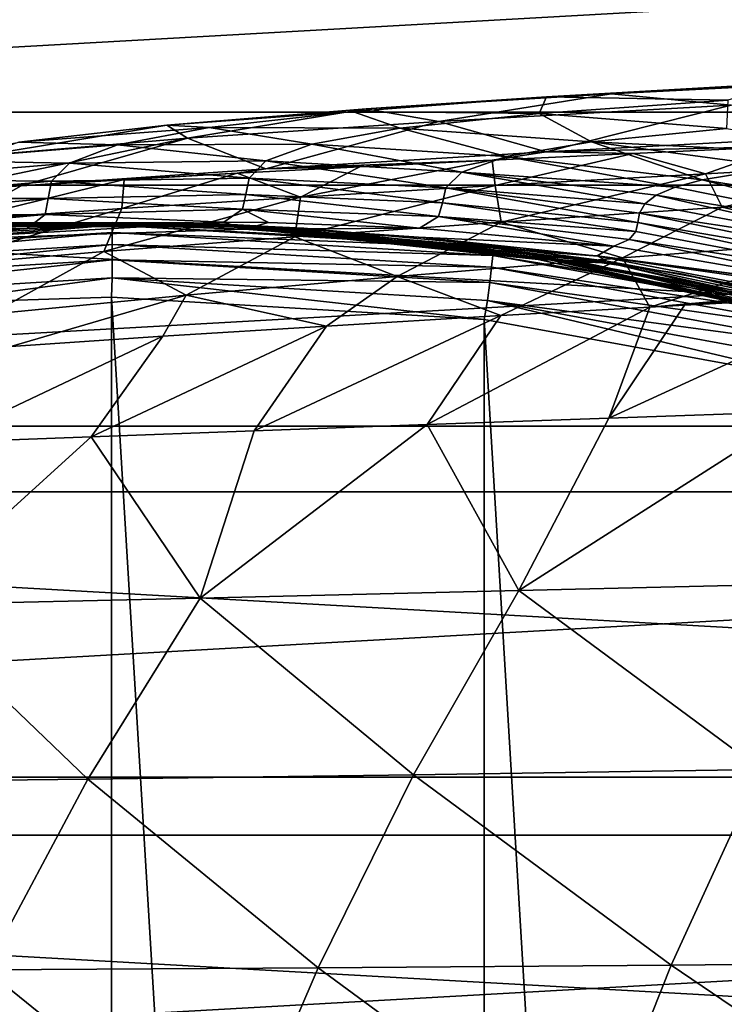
# Model space of a CAD drawing. Header units: metres. Extents: x -23 to 245, y -35 to 23.
# Tile 39 of 166: x -0.49 to 3.29, y 12.81 to 18.09. Entities that reach past the tile are written whole.
import ezdxf

# ---------------------------------------------------------------- set-up
doc = ezdxf.new("R2010")
doc.units = ezdxf.units.M
doc.layers.add('solid_509092_SW0002', color=7, linetype='CONTINUOUS')

msp = doc.modelspace()

# ---------------------------------------------------------------- linework, layer by layer
at = {"layer": 'solid_509092_SW0002'}
for points in [[(-14.030676, 17.589457), (-11.97273, 19.05003), (14.030578, 17.589535)], [(-11.97273, 19.05003), (11.972623, 19.050097), (14.030578, 17.589535)], [(11.70664, 18.626713, 150), (-11.70662, 18.626726, 150), (-13.718841, 17.198614, 150)], [(13.71886, 17.198599, 150), (11.70664, 18.626713, 150), (-13.718841, 17.198614, 150)], [(3.613179, 17.745037, 237.947296), (2.332159, 17.671627, 235.183151), (2.680319, 17.688793, 238.590775)], [(3.304291, 17.654503, 234.601074), (2.332159, 17.671627, 235.183151), (3.613179, 17.745037, 237.947296)], [(4.211728, 17.766373, 241.300858), (2.680319, 17.688793, 238.590775), (3.322533, 17.626638, 241.997849)], [(3.613179, 17.745037, 237.947296), (2.680319, 17.688793, 238.590775), (4.211728, 17.766373, 241.300858)], [(2.680319, 17.688793, 238.590775), (1.365752, 17.607313, 235.764374), (1.755215, 17.54007, 239.231537)], [(2.332159, 17.671627, 235.183151), (1.365752, 17.607313, 235.764374), (2.680319, 17.688793, 238.590775)], [(2.680319, 17.688793, 238.590775), (1.755215, 17.54007, 239.231537), (3.322533, 17.626638, 241.997849)], [(2.332159, 17.671627, 235.183151), (1.292814, 17.592562, 232.331512), (1.365752, 17.607313, 235.764374)], [(2.294092, 17.583042, 231.816574), (1.292814, 17.592562, 232.331512), (2.332159, 17.671627, 235.183151)], [(3.304291, 17.654503, 234.601074), (2.294092, 17.583042, 231.816574), (2.332159, 17.671627, 235.183151)], [(3.298251, 17.502569, 231.302368), (2.294092, 17.583042, 231.816574), (3.304291, 17.654503, 234.601074)], [(-15.912372, 15.907379), (-14.030676, 17.589457), (15.912283, 15.907468)], [(-14.030676, 17.589457), (14.030578, 17.589535), (15.912283, 15.907468)], [(1.365752, 17.607313, 235.764374), (0.296971, 17.520905, 232.845963), (0.407513, 17.450781, 236.343384)], [(1.292814, 17.592562, 232.331512), (0.296971, 17.520905, 232.845963), (1.365752, 17.607313, 235.764374)], [(1.292814, 17.592562, 232.331512), (0.523544, 17.506712, 229.415756), (0.296971, 17.520905, 232.845963)], [(1.365752, 17.607313, 235.764374), (0.407513, 17.450781, 236.343384), (1.755215, 17.54007, 239.231537)], [(1.548272, 17.504444, 228.971359), (0.523544, 17.506712, 229.415756), (1.292814, 17.592562, 232.331512)], [(2.294092, 17.583042, 231.816574), (1.548272, 17.504444, 228.971359), (1.292814, 17.592562, 232.331512)], [(2.574838, 17.43119, 228.527847), (1.548272, 17.504444, 228.971359), (2.294092, 17.583042, 231.816574)], [(3.322533, 17.626638, 241.997849), (1.755215, 17.54007, 239.231537), (2.331911, 17.377039, 242.510773)], [(3.298251, 17.502569, 231.302368), (2.574838, 17.43119, 228.527847), (2.294092, 17.583042, 231.816574)], [(3.322533, 17.626638, 241.997849), (2.331911, 17.377039, 242.510773), (4.010499, 17.466843, 245.043518)], [(1.755215, 17.54007, 239.231537), (0.407513, 17.450781, 236.343384), (0.827475, 17.286865, 239.843567)], [(1.755215, 17.54007, 239.231537), (0.827475, 17.286865, 239.843567), (2.331911, 17.377039, 242.510773)], [(0.296971, 17.520905, 232.845963), (-0.690891, 17.357847, 233.358688), (0.407513, 17.450781, 236.343384)], [(0.296971, 17.520905, 232.845963), (-0.496753, 17.428495, 229.859955), (-0.690891, 17.357847, 233.358688)], [(0.523544, 17.506712, 229.415756), (-0.496753, 17.428495, 229.859955), (0.296971, 17.520905, 232.845963)], [(0.523544, 17.506712, 229.415756), (0.032646, 17.413969, 226.456757), (-0.496753, 17.428495, 229.859955)], [(1.074458, 17.418568, 226.085281), (0.032646, 17.413969, 226.456757), (0.523544, 17.506712, 229.415756)], [(1.548272, 17.504444, 228.971359), (1.074458, 17.418568, 226.085281), (0.523544, 17.506712, 229.415756)], [(2.116387, 17.35243, 225.714737), (1.074458, 17.418568, 226.085281), (1.548272, 17.504444, 228.971359)], [(2.574838, 17.43119, 228.527847), (2.116387, 17.35243, 225.714737), (1.548272, 17.504444, 228.971359)], [(3.298251, 17.502569, 231.302368), (4.171945, 17.351662, 230.361328), (2.574838, 17.43119, 228.527847)], [(0.032646, 17.413969, 226.456757), (-1.006481, 17.330044, 226.828262), (-0.496753, 17.428495, 229.859955)], [(0.407513, 17.450781, 236.343384), (-0.974796, 17.163321, 235.746017), (-0.483142, 17.195534, 237.054977)], [(0.407513, 17.450781, 236.343384), (-0.690891, 17.357847, 233.358688), (-0.974796, 17.163321, 235.746017)], [(0.407513, 17.450781, 236.343384), (-0.483142, 17.195534, 237.054977), (0.827475, 17.286865, 239.843567)], [(1.074458, 17.418568, 226.085281), (0.828011, 17.327993, 223.171783), (0.032646, 17.413969, 226.456757)], [(1.878849, 17.268843, 222.875595), (0.828011, 17.327993, 223.171783), (1.074458, 17.418568, 226.085281)], [(2.116387, 17.35243, 225.714737), (1.878849, 17.268843, 222.875595), (1.074458, 17.418568, 226.085281)], [(2.574838, 17.43119, 228.527847), (3.16709, 17.227081, 225.447891), (2.116387, 17.35243, 225.714737)], [(3.599541, 17.405941, 244.760452), (4.010499, 17.466843, 245.043518), (2.331911, 17.377039, 242.510773)], [(2.574838, 17.43119, 228.527847), (4.171945, 17.351662, 230.361328), (3.58032, 17.294247, 227.99353)], [(2.574838, 17.43119, 228.527847), (3.58032, 17.294247, 227.99353), (3.16709, 17.227081, 225.447891)], [(0.032646, 17.413969, 226.456757), (-0.224807, 17.316956, 223.468872), (-1.006481, 17.330044, 226.828262)], [(0.828011, 17.327993, 223.171783), (-0.224807, 17.316956, 223.468872), (0.032646, 17.413969, 226.456757)], [(2.041053, 17.331865, 242.268814), (2.331911, 17.377039, 242.510773), (0.827475, 17.286865, 239.843567)], [(2.041053, 17.331865, 242.268814), (2.797667, 17.368336, 243.528381), (2.331911, 17.377039, 242.510773)], [(2.057566, 17.196314, 243.172592), (2.797667, 17.368336, 243.528381), (2.041053, 17.331865, 242.268814)], [(3.185642, 17.259802, 244.890533), (2.797667, 17.368336, 243.528381), (2.057566, 17.196314, 243.172592)], [(2.797667, 17.368336, 243.528381), (3.599541, 17.405941, 244.760452), (2.331911, 17.377039, 242.510773)], [(3.185642, 17.259802, 244.890533), (3.599541, 17.405941, 244.760452), (2.797667, 17.368336, 243.528381)], [(4.395409, 17.325024, 246.550858), (3.599541, 17.405941, 244.760452), (3.185642, 17.259802, 244.890533)], [(-0.224807, 17.316956, 223.468872), (-1.27711, 17.228216, 223.766113), (-1.006481, 17.330044, 226.828262)], [(-0.224807, 17.316956, 223.468872), (-0.320507, 17.219618, 220.462891), (-1.27711, 17.228216, 223.766113)], [(0.737959, 17.236645, 220.240875), (-0.320507, 17.219618, 220.462891), (-0.224807, 17.316956, 223.468872)], [(0.828011, 17.327993, 223.171783), (0.737959, 17.236645, 220.240875), (-0.224807, 17.316956, 223.468872)], [(1.79243, 17.184311, 220.019638), (0.737959, 17.236645, 220.240875), (0.828011, 17.327993, 223.171783)], [(1.331568, 17.296459, 240.984665), (2.041053, 17.331865, 242.268814), (0.827475, 17.286865, 239.843567)], [(1.878849, 17.268843, 222.875595), (1.79243, 17.184311, 220.019638), (0.828011, 17.327993, 223.171783)], [(1.013732, 17.134237, 241.401398), (2.041053, 17.331865, 242.268814), (1.331568, 17.296459, 240.984665)], [(2.057566, 17.196314, 243.172592), (2.041053, 17.331865, 242.268814), (1.013732, 17.134237, 241.401398)], [(2.116387, 17.35243, 225.714737), (3.022255, 17.188148, 224.038193), (1.878849, 17.268843, 222.875595)], [(2.116387, 17.35243, 225.714737), (3.16709, 17.227081, 225.447891), (3.022255, 17.188148, 224.038193)], [(4.395409, 17.325024, 246.550858), (3.185642, 17.259802, 244.890533), (3.273999, 17.079617, 245.756302)], [(4.395409, 17.325024, 246.550858), (3.273999, 17.079617, 245.756302), (4.534964, 17.159698, 247.381882)], [(0.673659, 17.262051, 239.685471), (0.827475, 17.286865, 239.843567), (-0.483142, 17.195534, 237.054977)], [(0.069533, 17.22859, 238.376511), (0.673659, 17.262051, 239.685471), (-0.483142, 17.195534, 237.054977)], [(0.056997, 17.073027, 239.580734), (0.673659, 17.262051, 239.685471), (0.069533, 17.22859, 238.376511)], [(1.013732, 17.134237, 241.401398), (0.673659, 17.262051, 239.685471), (0.056997, 17.073027, 239.580734)], [(0.673659, 17.262051, 239.685471), (1.331568, 17.296459, 240.984665), (0.827475, 17.286865, 239.843567)], [(1.013732, 17.134237, 241.401398), (1.331568, 17.296459, 240.984665), (0.673659, 17.262051, 239.685471)], [(1.878849, 17.268843, 222.875595), (2.859642, 17.09857, 220.859772), (1.79243, 17.184311, 220.019638)], [(1.878849, 17.268843, 222.875595), (3.022255, 17.188148, 224.038193), (2.920841, 17.145329, 222.51651)], [(1.878849, 17.268843, 222.875595), (2.920841, 17.145329, 222.51651), (2.859642, 17.09857, 220.859772)], [(3.185642, 17.259802, 244.890533), (2.057566, 17.196314, 243.172592), (2.089505, 17.000177, 244.071854)], [(3.185642, 17.259802, 244.890533), (2.089505, 17.000177, 244.071854), (3.273999, 17.079617, 245.756302)], [(4.847327, 16.957489, 225.784744), (3.16709, 17.227081, 225.447891), (3.58032, 17.294247, 227.99353)], [(-0.320507, 17.219618, 220.462891), (-1.380572, 17.126999, 220.68512), (-1.27711, 17.228216, 223.766113)], [(-0.320507, 17.219618, 220.462891), (-0.338082, 17.126451, 217.44783), (-1.380572, 17.126999, 220.68512)], [(-0.809339, 17.012051, 237.71405), (0.069533, 17.22859, 238.376511), (-0.483142, 17.195534, 237.054977)], [(0.056997, 17.073027, 239.580734), (0.069533, 17.22859, 238.376511), (-0.809339, 17.012051, 237.71405)], [(0.72164, 17.148981, 217.300858), (-0.338082, 17.126451, 217.44783), (-0.320507, 17.219618, 220.462891)], [(0.737959, 17.236645, 220.240875), (0.72164, 17.148981, 217.300858), (-0.320507, 17.219618, 220.462891)], [(1.775944, 17.103268, 217.154465), (0.72164, 17.148981, 217.300858), (0.737959, 17.236645, 220.240875)], [(1.79243, 17.184311, 220.019638), (1.775944, 17.103268, 217.154465), (0.737959, 17.236645, 220.240875)], [(4.538733, 16.88274, 222.93927), (3.022255, 17.188148, 224.038193), (3.16709, 17.227081, 225.447891)], [(4.847327, 16.957489, 225.784744), (4.538733, 16.88274, 222.93927), (3.16709, 17.227081, 225.447891)], [(13.71886, 17.198599, 150), (-13.718841, 17.198614, 150), (-15.558726, 15.553918, 150)], [(15.558744, 15.553901, 150), (13.71886, 17.198599, 150), (-15.558726, 15.553918, 150)], [(-0.809339, 17.012051, 237.71405), (-0.483142, 17.195534, 237.054977), (-0.974796, 17.163321, 235.746017)], [(2.057566, 17.196314, 243.172592), (0.983767, 16.921122, 242.332733), (2.089505, 17.000177, 244.071854)], [(2.057566, 17.196314, 243.172592), (1.013732, 17.134237, 241.401398), (0.983767, 16.921122, 242.332733)], [(1.79243, 17.184311, 220.019638), (2.822092, 16.999165, 217.201355), (1.775944, 17.103268, 217.154465)], [(1.79243, 17.184311, 220.019638), (2.859642, 17.09857, 220.859772), (2.831403, 17.049065, 219.075089)], [(1.79243, 17.184311, 220.019638), (2.831403, 17.049065, 219.075089), (2.822092, 16.999165, 217.201355)], [(4.538733, 16.88274, 222.93927), (2.920841, 17.145329, 222.51651), (3.022255, 17.188148, 224.038193)], [(4.534964, 17.159698, 247.381882), (3.273999, 17.079617, 245.756302), (4.021877, 16.906416, 247.350327)], [(-0.338082, 17.126451, 217.44783), (-1.400897, 17.03092, 217.595016), (-1.380572, 17.126999, 220.68512)], [(-0.338082, 17.126451, 217.44783), (-0.355429, 17.041533, 214.433304), (-1.400897, 17.03092, 217.595016)], [(0.702201, 17.069059, 214.36058), (-0.355429, 17.041533, 214.433304), (-0.338082, 17.126451, 217.44783)], [(0.72164, 17.148981, 217.300858), (0.702201, 17.069059, 214.36058), (-0.338082, 17.126451, 217.44783)], [(1.013732, 17.134237, 241.401398), (-0.040711, 16.842018, 240.542313), (0.983767, 16.921122, 242.332733)], [(1.013732, 17.134237, 241.401398), (0.056997, 17.073027, 239.580734), (-0.040711, 16.842018, 240.542313)], [(1.754055, 17.029741, 214.288177), (0.702201, 17.069059, 214.36058), (0.72164, 17.148981, 217.300858)], [(1.775944, 17.103268, 217.154465), (1.754055, 17.029741, 214.288177), (0.72164, 17.148981, 217.300858)], [(1.775944, 17.103268, 217.154465), (2.81139, 16.950951, 215.26297), (1.754055, 17.029741, 214.288177)], [(1.775944, 17.103268, 217.154465), (2.822092, 16.999165, 217.201355), (2.81139, 16.950951, 215.26297)], [(4.414847, 16.804962, 220.07338), (2.859642, 17.09857, 220.859772), (2.920841, 17.145329, 222.51651)], [(4.538733, 16.88274, 222.93927), (4.414847, 16.804962, 220.07338), (2.920841, 17.145329, 222.51651)], [(0.056997, 17.073027, 239.580734), (-0.981207, 16.762323, 238.703522), (-0.040711, 16.842018, 240.542313)], [(0.056997, 17.073027, 239.580734), (-0.809339, 17.012051, 237.71405), (-0.981207, 16.762323, 238.703522)], [(0.702201, 17.069059, 214.36058), (0.603207, 16.999418, 211.429031), (-0.355429, 17.041533, 214.433304)], [(0.842724, 16.997755, 211.429016), (0.603207, 16.999418, 211.429031), (0.702201, 17.069059, 214.36058)], [(1.651891, 16.967196, 211.429016), (0.842724, 16.997755, 211.429016), (0.702201, 17.069059, 214.36058)], [(1.754055, 17.029741, 214.288177), (1.651891, 16.967196, 211.429016), (0.702201, 17.069059, 214.36058)], [(3.273999, 17.079617, 245.756302), (2.089505, 17.000177, 244.071854), (2.739934, 16.808321, 245.709793)], [(3.273999, 17.079617, 245.756302), (2.739934, 16.808321, 245.709793), (4.021877, 16.906416, 247.350327)], [(4.382603, 16.729456, 217.194519), (2.822092, 16.999165, 217.201355), (2.831403, 17.049065, 219.075089)], [(4.414847, 16.804962, 220.07338), (2.831403, 17.049065, 219.075089), (2.859642, 17.09857, 220.859772)], [(4.414847, 16.804962, 220.07338), (4.382603, 16.729456, 217.194519), (2.831403, 17.049065, 219.075089)], [(-0.355429, 17.041533, 214.433304), (-1.41651, 16.94409, 214.506165), (-1.400897, 17.03092, 217.595016)], [(-0.355429, 17.041533, 214.433304), (-0.450759, 16.96678, 211.429031), (-1.41651, 16.94409, 214.506165)], [(0.441182, 16.997353, 184.872406), (-1.412496, 16.996145, 184.870544), (0.547833, 16.99209, 193.424103)], [(-1.338443, 16.992552, 176.307571), (-1.412496, 16.996145, 184.870544), (0.441182, 16.997353, 184.872406)], [(-1.412496, 16.996145, 184.870544), (-1.302934, 16.990828, 193.422653), (0.547833, 16.99209, 193.424103)], [(0.513266, 16.993795, 176.309143), (-1.338443, 16.992552, 176.307571), (0.441182, 16.997353, 184.872406)], [(-1.302934, 16.990828, 193.422653), (-1.334334, 16.946451, 201.950012), (-0.329076, 16.995724, 201.950012)], [(-1.187747, 16.898401, 206.687363), (-0.329076, 16.995724, 201.950012), (-1.334334, 16.946451, 201.950012)], [(-1.302934, 16.990828, 193.422653), (-0.329076, 16.995724, 201.950012), (0.67512, 16.985832, 201.949997)], [(-1.187747, 16.898401, 206.687363), (-0.450759, 16.96678, 211.429031), (0.603207, 16.999418, 211.429031)], [(0.713055, 16.96262, 206.689545), (-1.187747, 16.898401, 206.687363), (0.603207, 16.999418, 211.429031)], [(0.713055, 16.96262, 206.689545), (-0.329076, 16.995724, 201.950012), (-1.187747, 16.898401, 206.687363)], [(0.00433, 16.997736, 150.649979), (-1.029782, 16.965895, 150.649963), (-1.001626, 16.976202, 159.170425)], [(0.003627, 16.984138, 150.546616), (-1.029782, 16.965895, 150.649963), (0.00433, 16.997736, 150.649979)], [(0.00433, 16.997736, 150.649979), (-1.001626, 16.976202, 159.170425), (0.84113, 16.977617, 159.170731)], [(0.603207, 16.999418, 211.429031), (-0.450759, 16.96678, 211.429031), (-0.355429, 17.041533, 214.433304)], [(0.713055, 16.96262, 206.689545), (0.67512, 16.985832, 201.949997), (-0.329076, 16.995724, 201.950012)], [(0.003627, 16.984138, 150.546616), (0.00433, 16.997736, 150.649979), (1.032363, 16.967384, 150.650009)], [(1.032363, 16.967384, 150.650009), (0.00433, 16.997736, 150.649979), (0.84113, 16.977617, 159.170731)], [(0.441182, 16.997353, 184.872406), (0.547833, 16.99209, 193.424103), (2.390797, 16.794058, 193.425507)], [(2.288012, 16.799204, 184.874222), (0.441182, 16.997353, 184.872406), (2.390797, 16.794058, 193.425507)], [(0.513266, 16.993795, 176.309143), (0.441182, 16.997353, 184.872406), (2.288012, 16.799204, 184.874222)], [(0.713055, 16.96262, 206.689545), (0.603207, 16.999418, 211.429031), (0.842724, 16.997755, 211.429016)], [(0.713055, 16.96262, 206.689545), (0.842724, 16.997755, 211.429016), (1.651891, 16.967196, 211.429016)], [(2.089505, 17.000177, 244.071854), (0.983767, 16.921122, 242.332733), (1.53246, 16.70933, 244.010529)], [(2.089505, 17.000177, 244.071854), (1.53246, 16.70933, 244.010529), (2.739934, 16.808321, 245.709793)], [(1.754055, 17.029741, 214.288177), (2.693234, 16.870636, 211.429001), (1.651891, 16.967196, 211.429016)], [(1.754055, 17.029741, 214.288177), (2.81139, 16.950951, 215.26297), (2.776267, 16.907841, 213.344025)], [(1.754055, 17.029741, 214.288177), (2.776267, 16.907841, 213.344025), (2.693234, 16.870636, 211.429001)], [(4.354116, 16.661129, 214.310425), (2.81139, 16.950951, 215.26297), (2.822092, 16.999165, 217.201355)], [(4.382603, 16.729456, 217.194519), (4.354116, 16.661129, 214.310425), (2.822092, 16.999165, 217.201355)], [(0.003627, 16.984138, 150.546616), (-2.043109, 16.86022, 150.546616), (-1.029782, 16.965895, 150.649963)], [(-2.038313, 16.820518, 150.450012), (-2.043109, 16.86022, 150.546616), (0.003627, 16.984138, 150.546616)], [(0.003653, 16.944147, 150.450012), (-2.038313, 16.820518, 150.450012), (0.003627, 16.984138, 150.546616)], [(-2.030678, 16.757317, 150.367065), (-2.038313, 16.820518, 150.450012), (0.003653, 16.944147, 150.450012)], [(0.003694, 16.880487, 150.367065), (-2.030678, 16.757317, 150.367065), (0.003653, 16.944147, 150.450012)], [(-0.450759, 16.96678, 211.429031), (-1.013771, 16.922575, 211.429031), (-1.41651, 16.94409, 214.506165)], [(-1.171309, 16.984438, 167.739075), (-1.338443, 16.992552, 176.307571), (0.513266, 16.993795, 176.309143)], [(0.547833, 16.99209, 193.424103), (-1.302934, 16.990828, 193.422653), (0.67512, 16.985832, 201.949997)], [(-1.187747, 16.898401, 206.687363), (-1.013771, 16.922575, 211.429031), (-0.450759, 16.96678, 211.429031)], [(0.675957, 16.985767, 167.740021), (-1.171309, 16.984438, 167.739075), (0.513266, 16.993795, 176.309143)], [(0.675957, 16.985767, 167.740021), (-1.001626, 16.976202, 159.170425), (-1.171309, 16.984438, 167.739075)], [(0.675957, 16.985767, 167.740021), (0.84113, 16.977617, 159.170731), (-1.001626, 16.976202, 159.170425)], [(0.003627, 16.984138, 150.546616), (1.032363, 16.967384, 150.650009), (2.049669, 16.875698, 150.650024)], [(2.050789, 16.861885, 150.546616), (0.003627, 16.984138, 150.546616), (2.049669, 16.875698, 150.650024)], [(0.003653, 16.944147, 150.450012), (0.003627, 16.984138, 150.546616), (2.050789, 16.861885, 150.546616)], [(2.045987, 16.822184, 150.450012), (0.003653, 16.944147, 150.450012), (2.050789, 16.861885, 150.546616)], [(0.003694, 16.880487, 150.367065), (0.003653, 16.944147, 150.450012), (2.045987, 16.822184, 150.450012)], [(2.357482, 16.795727, 176.310684), (0.513266, 16.993795, 176.309143), (2.288012, 16.799204, 184.874222)], [(0.675957, 16.985767, 167.740021), (0.513266, 16.993795, 176.309143), (2.357482, 16.795727, 176.310684)], [(0.547833, 16.99209, 193.424103), (1.67276, 16.917229, 201.949997), (2.65891, 16.790777, 201.949997)], [(2.390797, 16.794058, 193.425507), (0.547833, 16.99209, 193.424103), (2.65891, 16.790777, 201.949997)], [(0.547833, 16.99209, 193.424103), (0.67512, 16.985832, 201.949997), (1.67276, 16.917229, 201.949997)], [(2.608611, 16.817165, 206.722855), (1.67276, 16.917229, 201.949997), (0.67512, 16.985832, 201.949997)], [(2.608611, 16.817165, 206.722855), (0.67512, 16.985832, 201.949997), (0.713055, 16.96262, 206.689545)], [(2.514276, 16.787878, 167.740936), (0.84113, 16.977617, 159.170731), (0.675957, 16.985767, 167.740021)], [(2.514276, 16.787878, 167.740936), (0.675957, 16.985767, 167.740021), (2.357482, 16.795727, 176.310684)], [(0.713055, 16.96262, 206.689545), (1.651891, 16.967196, 211.429016), (2.693234, 16.870636, 211.429001)], [(2.60533, 16.819717, 207.088608), (0.713055, 16.96262, 206.689545), (2.693234, 16.870636, 211.429001)], [(2.60533, 16.819717, 207.088608), (2.608611, 16.817165, 206.722855), (0.713055, 16.96262, 206.689545)], [(1.032363, 16.967384, 150.650009), (0.84113, 16.977617, 159.170731), (2.67346, 16.779909, 159.171036)], [(2.514276, 16.787878, 167.740936), (2.67346, 16.779909, 159.171036), (0.84113, 16.977617, 159.170731)], [(2.049669, 16.875698, 150.650024), (1.032363, 16.967384, 150.650009), (2.67346, 16.779909, 159.171036)], [(4.354116, 16.661129, 214.310425), (2.776267, 16.907841, 213.344025), (2.81139, 16.950951, 215.26297)], [(0.983767, 16.921122, 242.332733), (-0.040711, 16.842018, 240.542313), (0.401629, 16.609175, 242.256485)], [(0.983767, 16.921122, 242.332733), (0.401629, 16.609175, 242.256485), (1.53246, 16.70933, 244.010529)], [(2.608611, 16.817165, 206.722855), (2.65891, 16.790777, 201.949997), (1.67276, 16.917229, 201.949997)], [(4.243433, 16.604902, 211.429001), (2.693234, 16.870636, 211.429001), (2.776267, 16.907841, 213.344025)], [(4.021877, 16.906416, 247.350327), (2.739934, 16.808321, 245.709793), (2.887642, 16.544527, 246.502533)], [(4.354116, 16.661129, 214.310425), (4.243433, 16.604902, 211.429001), (2.776267, 16.907841, 213.344025)], [(4.021877, 16.906416, 247.350327), (2.887642, 16.544527, 246.502533), (4.209969, 16.661217, 248.108536)], [(-2.020725, 16.674938, 150.303467), (-2.030678, 16.757317, 150.367065), (0.003694, 16.880487, 150.367065)], [(0.003748, 16.797508, 150.303467), (-2.020725, 16.674938, 150.303467), (0.003694, 16.880487, 150.367065)], [(-0.040711, 16.842018, 240.542313), (-0.981207, 16.762323, 238.703522), (-0.650217, 16.507421, 240.450531)], [(-0.040711, 16.842018, 240.542313), (-0.650217, 16.507421, 240.450531), (0.401629, 16.609175, 242.256485)], [(2.038345, 16.758984, 150.367065), (0.003694, 16.880487, 150.367065), (2.045987, 16.822184, 150.450012)], [(0.003748, 16.797508, 150.303467), (0.003694, 16.880487, 150.367065), (2.038345, 16.758984, 150.367065)], [(2.045987, 16.822184, 150.450012), (2.050789, 16.861885, 150.546616), (4.068171, 16.491346, 150.546616)], [(3.055453, 16.723101, 150.650055), (2.049669, 16.875698, 150.650024), (2.67346, 16.779909, 159.171036)], [(2.050789, 16.861885, 150.546616), (2.049669, 16.875698, 150.650024), (3.055453, 16.723101, 150.650055)], [(2.050789, 16.861885, 150.546616), (3.055453, 16.723101, 150.650055), (4.052778, 16.509132, 150.65007)], [(4.068171, 16.491346, 150.546616), (2.050789, 16.861885, 150.546616), (4.052778, 16.509132, 150.65007)], [(2.60533, 16.819717, 207.088608), (2.693234, 16.870636, 211.429001), (4.243433, 16.604902, 211.429001)], [(-2.009136, 16.579008, 150.263535), (-2.020725, 16.674938, 150.303467), (0.003748, 16.797508, 150.303467)], [(0.003811, 16.70088, 150.263535), (-2.009136, 16.579008, 150.263535), (0.003748, 16.797508, 150.303467)], [(2.028383, 16.676605, 150.303467), (0.003748, 16.797508, 150.303467), (2.038345, 16.758984, 150.367065)], [(0.003811, 16.70088, 150.263535), (0.003748, 16.797508, 150.303467), (2.028383, 16.676605, 150.303467)], [(2.739934, 16.808321, 245.709793), (1.53246, 16.70933, 244.010529), (2.087455, 16.498991, 245.397461)], [(2.038345, 16.758984, 150.367065), (2.045987, 16.822184, 150.450012), (4.058559, 16.452526, 150.450012)], [(4.058559, 16.452526, 150.450012), (2.045987, 16.822184, 150.450012), (4.068171, 16.491346, 150.546616)], [(2.739934, 16.808321, 245.709793), (2.087455, 16.498991, 245.397461), (2.887642, 16.544527, 246.502533)], [(2.288012, 16.799204, 184.874222), (2.390797, 16.794058, 193.425507), (4.204026, 16.39682, 193.426865)], [(4.10589, 16.401793, 184.875961), (2.288012, 16.799204, 184.874222), (4.204026, 16.39682, 193.426865)], [(2.357482, 16.795727, 176.310684), (2.288012, 16.799204, 184.874222), (4.10589, 16.401793, 184.875961)], [(4.172217, 16.398432, 176.312164), (2.357482, 16.795727, 176.310684), (4.10589, 16.401793, 184.875961)], [(2.514276, 16.787878, 167.740936), (2.357482, 16.795727, 176.310684), (4.172217, 16.398432, 176.312164)], [(2.390797, 16.794058, 193.425507), (2.65891, 16.790777, 201.949997), (4.395951, 16.420952, 201.949997)], [(4.204026, 16.39682, 193.426865), (2.390797, 16.794058, 193.425507), (4.395951, 16.420952, 201.949997)], [(4.321917, 16.390848, 167.741821), (2.67346, 16.779909, 159.171036), (2.514276, 16.787878, 167.740936)], [(4.321917, 16.390848, 167.741821), (2.514276, 16.787878, 167.740936), (4.172217, 16.398432, 176.312164)], [(2.60533, 16.819717, 207.088608), (4.243433, 16.604902, 211.429001), (2.608611, 16.817165, 206.722855)], [(2.608611, 16.817165, 206.722855), (4.243433, 16.604902, 211.429001), (4.486147, 16.549765, 211.429001)], [(4.390478, 16.477381, 206.692017), (2.608611, 16.817165, 206.722855), (4.486147, 16.549765, 211.429001)], [(4.390478, 16.477381, 206.692017), (2.65891, 16.790777, 201.949997), (2.608611, 16.817165, 206.722855)], [(4.390478, 16.477381, 206.692017), (4.395951, 16.420952, 201.949997), (2.65891, 16.790777, 201.949997)], [(2.028383, 16.676605, 150.303467), (2.038345, 16.758984, 150.367065), (4.043259, 16.390732, 150.367065)], [(4.043259, 16.390732, 150.367065), (2.038345, 16.758984, 150.367065), (4.058559, 16.452526, 150.450012)], [(3.055453, 16.723101, 150.650055), (2.67346, 16.779909, 159.171036), (4.4739, 16.383148, 159.17131)], [(4.321917, 16.390848, 167.741821), (4.4739, 16.383148, 159.17131), (2.67346, 16.779909, 159.171036)], [(0.003811, 16.70088, 150.263535), (-1.009358, 16.566336, 150.25), (-2.009136, 16.579008, 150.263535)], [(0.003811, 16.70088, 150.263535), (0.000948, 16.597727, 150.25), (-1.009358, 16.566336, 150.25)], [(0.003811, 16.70088, 150.263535), (1.998731, 16.478996, 150.25), (0.000948, 16.597727, 150.25)], [(2.016783, 16.580677, 150.263535), (1.998731, 16.478996, 150.25), (0.003811, 16.70088, 150.263535)], [(2.016783, 16.580677, 150.263535), (0.003811, 16.70088, 150.263535), (2.028383, 16.676605, 150.303467)], [(1.53246, 16.70933, 244.010529), (0.401629, 16.609175, 242.256485), (1.152702, 16.443113, 244.011917)], [(1.53246, 16.70933, 244.010529), (1.152702, 16.443113, 244.011917), (2.087455, 16.498991, 245.397461)], [(4.052778, 16.509132, 150.65007), (3.055453, 16.723101, 150.650055), (4.4739, 16.383148, 159.17131)], [(2.016783, 16.580677, 150.263535), (2.028383, 16.676605, 150.303467), (4.023316, 16.310186, 150.303467)], [(4.023316, 16.310186, 150.303467), (2.028383, 16.676605, 150.303467), (4.043259, 16.390732, 150.367065)], [(4.209969, 16.661217, 248.108536), (2.887642, 16.544527, 246.502533), (3.073274, 16.554844, 246.749191)], [(4.209969, 16.661217, 248.108536), (3.073274, 16.554844, 246.749191), (4.10956, 16.610619, 248.065521)], [(-0.002412, -16.597729, 150.25), (-1.009358, 16.566336, 150.25), (0.000948, 16.597727, 150.25)], [(0.401629, 16.609175, 242.256485), (-0.650217, 16.507421, 240.450531), (-0.539252, 16.334309, 241.17897)], [(0.401629, 16.609175, 242.256485), (-0.539252, 16.334309, 241.17897), (0.276503, 16.38818, 242.603958)], [(1.996274, -16.479305, 150.25), (-0.002412, -16.597729, 150.25), (0.000948, 16.597727, 150.25)], [(1.996274, -16.479305, 150.25), (0.000948, 16.597727, 150.25), (1.998731, 16.478996, 150.25)], [(0.401629, 16.609175, 242.256485), (0.276503, 16.38818, 242.603958), (1.152702, 16.443113, 244.011917)], [(2.016783, 16.580677, 150.263535), (3.954884, 16.121344, 150.25), (1.998731, 16.478996, 150.25)], [(4.000093, 16.216391, 150.263535), (3.954884, 16.121344, 150.25), (2.016783, 16.580677, 150.263535)], [(4.000093, 16.216391, 150.263535), (2.016783, 16.580677, 150.263535), (4.023316, 16.310186, 150.303467)], [(2.667842, 15.949676, 247.236298), (4.10956, 16.610619, 248.065521), (3.073274, 16.554844, 246.749191)], [(2.667842, 15.949676, 247.236298), (3.688102, 15.985252, 248.532349), (4.10956, 16.610619, 248.065521)], [(-0.002412, -16.597729, 150.25), (-1.012439, -16.566164, 150.25), (-1.009358, 16.566336, 150.25)], [(1.69354, 15.915316, 245.89949), (2.887642, 16.544527, 246.502533), (2.087455, 16.498991, 245.397461)], [(1.69354, 15.915316, 245.89949), (2.667842, 15.949676, 247.236298), (2.887642, 16.544527, 246.502533)], [(2.667842, 15.949676, 247.236298), (3.073274, 16.554844, 246.749191), (2.887642, 16.544527, 246.502533)], [(0.766309, 15.882067, 244.523102), (2.087455, 16.498991, 245.397461), (1.152702, 16.443113, 244.011917)], [(0.766309, 15.882067, 244.523102), (1.69354, 15.915316, 245.89949), (2.087455, 16.498991, 245.397461)], [(3.952168, -16.122015, 150.25), (1.996274, -16.479305, 150.25), (1.998731, 16.478996, 150.25)], [(3.952168, -16.122015, 150.25), (1.998731, 16.478996, 150.25), (3.954884, 16.121344, 150.25)], [(-0.108287, 15.850003, 243.115387), (1.152702, 16.443113, 244.011917), (0.276503, 16.38818, 242.603958)], [(-0.108287, 15.850003, 243.115387), (0.766309, 15.882067, 244.523102), (1.152702, 16.443113, 244.011917)], [(-0.927539, 15.819109, 241.68103), (0.276503, 16.38818, 242.603958), (-0.539252, 16.334309, 241.17897)], [(-0.927539, 15.819109, 241.68103), (-0.108287, 15.850003, 243.115387), (0.276503, 16.38818, 242.603958)], [(2.184677, 15.024995, 247.964859), (2.667842, 15.949676, 247.236298), (1.69354, 15.915316, 245.89949)], [(2.184677, 15.024995, 247.964859), (3.688102, 15.985252, 248.532349), (2.667842, 15.949676, 247.236298)], [(4.011208, 15.068515, 250.169556), (3.688102, 15.985252, 248.532349), (2.184677, 15.024995, 247.964859)], [(-17.593859, 14.025155), (-15.912372, 15.907379), (17.593781, 14.025252)], [(-15.912372, 15.907379), (15.912283, 15.907468), (17.593781, 14.025252)], [(0.475623, 14.985349, 245.611465), (1.69354, 15.915316, 245.89949), (0.766309, 15.882067, 244.523102)], [(2.184677, 15.024995, 247.964859), (1.69354, 15.915316, 245.89949), (0.475623, 14.985349, 245.611465)], [(-1.100501, 14.949391, 243.121078), (-0.108287, 15.850003, 243.115387), (-0.927539, 15.819109, 241.68103)], [(0.475623, 14.985349, 245.611465), (-0.108287, 15.850003, 243.115387), (-1.100501, 14.949391, 243.121078)], [(0.475623, 14.985349, 245.611465), (0.766309, 15.882067, 244.523102), (-0.108287, 15.850003, 243.115387)], [(15.558744, 15.553901, 150), (-15.558726, 15.553918, 150), (-17.202854, 13.713523, 150)], [(17.202869, 13.713504, 150), (15.558744, 15.553901, 150), (-17.202854, 13.713523, 150)], [(4.011208, 15.068515, 250.169556), (2.184677, 15.024995, 247.964859), (3.481667, 14.065866, 250.685944)], [(2.184677, 15.024995, 247.964859), (0.475623, 14.985349, 245.611465), (1.620499, 14.038199, 248.467575)], [(2.184677, 15.024995, 247.964859), (1.620499, 14.038199, 248.467575), (3.481667, 14.065866, 250.685944)], [(-1.100501, 14.949391, 243.121078), (-1.741655, 13.996431, 243.581741), (-0.125662, 14.015102, 246.095703)], [(0.475623, 14.985349, 245.611465), (-1.100501, 14.949391, 243.121078), (-0.125662, 14.015102, 246.095703)], [(0.475623, 14.985349, 245.611465), (-0.125662, 14.015102, 246.095703), (1.620499, 14.038199, 248.467575)], [(3.481667, 14.065866, 250.685944), (1.620499, 14.038199, 248.467575), (3.001759, 13.017126, 251.153961)], [(3.481667, 14.065866, 250.685944), (3.001759, 13.017126, 251.153961), (4.99725, 13.037051, 253.223038)], [(-19.053789, 11.966744), (-17.593859, 14.025155), (19.053724, 11.966849)], [(-17.593859, 14.025155), (17.593781, 14.025252), (19.053724, 11.966849)], [(-0.125662, 14.015102, 246.095703), (-1.741655, 13.996431, 243.581741), (-0.672162, 12.99312, 246.535324)], [(-0.125662, 14.015102, 246.095703), (-0.672162, 12.99312, 246.535324), (1.108607, 13.002554, 248.923599)], [(1.620499, 14.038199, 248.467575), (-0.125662, 14.015102, 246.095703), (1.108607, 13.002554, 248.923599)], [(1.620499, 14.038199, 248.467575), (1.108607, 13.002554, 248.923599), (3.001759, 13.017126, 251.153961)], [(17.202869, 13.713504, 150), (-17.202854, 13.713523, 150), (-18.630348, 11.700855, 150)], [(18.630362, 11.700833, 150), (17.202869, 13.713504, 150), (-18.630348, 11.700855, 150)], [(4.99725, 13.037051, 253.223038), (3.001759, 13.017126, 251.153961), (4.591738, 11.939351, 253.65274)], [(-0.672162, 12.99312, 246.535324), (-1.166275, 11.926745, 246.932877), (0.646398, 11.925351, 249.335602)], [(1.108607, 13.002554, 248.923599), (-0.672162, 12.99312, 246.535324), (0.646398, 11.925351, 249.335602)], [(1.108607, 13.002554, 248.923599), (0.646398, 11.925351, 249.335602), (2.568764, 11.929497, 251.57637)], [(3.001759, 13.017126, 251.153961), (1.108607, 13.002554, 248.923599), (2.568764, 11.929497, 251.57637)], [(3.001759, 13.017126, 251.153961), (2.568764, 11.929497, 251.57637), (4.591738, 11.939351, 253.65274)]]:
    msp.add_3dface(points, dxfattribs=at)

doc.saveas('drawing.dxf')
